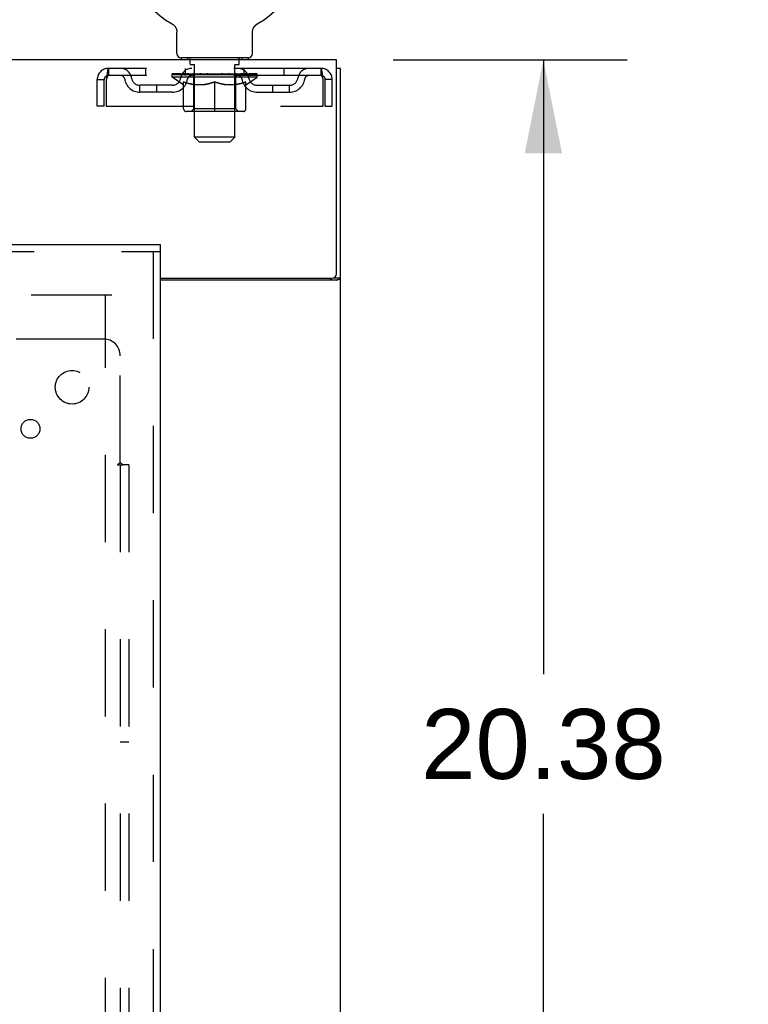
# Model space of a CAD drawing. Header units: inches. Extents: x 0 to 236, y 0 to 153.
# Tile 91 of 99: x 170 to 181, y 86 to 100. Entities that reach past the tile are written whole.
import ezdxf

# ---------------------------------------------------------------- set-up
doc = ezdxf.new("R2010")
doc.units = ezdxf.units.IN
doc.header["$LTSCALE"] = 12.986111
doc.header["$MEASUREMENT"] = 0
doc.linetypes.add('HIDDEN', pattern=[0.2, 0.1, -0.1])
doc.layers.get('0').update_dxf_attribs({"linetype": 'CONTINUOUS'})
for name, color, linetype in [('DEFAULT_2', 8, 'HIDDEN'), ('DIMENSIONS', 7, 'CONTINUOUS'), ('MAIN_DOOR_ASSEMBLY', 7, 'CONTINUOUS'), ('SUBPANELS', 7, 'CONTINUOUS')]:
    doc.layers.add(name, color=color, linetype=linetype)
doc.styles.get("Standard").update_dxf_attribs({"font": 'arial.ttf'})
doc.dimstyles.new('DIMSTYLE_1', dxfattribs={"dimtxt": 1.041667, "dimasz": 1.388889, "dimexe": 0.09, "dimexo": 0.07, "dimgap": 0.0375, "dimtad": 0, "dimtih": 1, "dimtoh": 1, "dimzin": 4, "dimdsep": 46, "dimtxsty": 'Standard', "dimblk": '_FILLED', "dimblk1": '_FILLED', "dimblk2": '_FILLED', "dimcen": 0.09, "dimadec": 3, "dimazin": 1, "dimtfac": 1, "dimtdec": 3, "dimtofl": 0, "dimtmove": 0, "dimatfit": 3, "dimldrblk": '_FILLED', "dimfxl": 0, "dimtolj": 1, "dimtzin": 4, "dimarcsym": 0})

# ---------------------------------------------------------------- blocks, each defined once
blk = doc.blocks.new('_FILLED')
at = {"color": 0, "linetype": 'ByBlock'}
blk.add_solid([(0, 0), (-1, 0.2), (-1, -0.2)], dxfattribs=at)
blk = doc.blocks.new('*D3')
at = {"layer": 'DIMENSIONS', "color": 2, "linetype": 'Continuous'}
for p, q in [((175.661, 99.742), (179.146, 99.742)), ((177.896, 99.742), (177.896, 90.596)), ((177.896, 79.367), (177.896, 88.513)), ((173.973, 79.367), (179.146, 79.367))]:
    blk.add_line(p, q, dxfattribs=at)
at = {"layer": 'DIMENSIONS', "color": 2, "linetype": 'Continuous', "xscale": 1.3888888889, "yscale": 1.3888888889, "zscale": 1.3888888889}
for p, rotation in [((177.896, 99.742), 90), ((177.896, 79.367), 270)]:
    blk.add_blockref('_FILLED', p, dxfattribs=dict(at, rotation=rotation))
at = {"layer": 'DIMENSIONS', "color": 2, "linetype": 'Continuous', "insert": (177.896, 90.075), "char_height": 1.0417, "width": 3.64002, "attachment_point": 2, "line_spacing_factor": 0.9}
blk.add_mtext('20.38', dxfattribs=at)
blk = doc.blocks.new('*D5')
at = {"layer": 'DIMENSIONS', "color": 2, "linetype": 'Continuous'}
for p, q in [((173.001, 74.074), (173.001, 71.581)), ((173.001, 72.831), (170.223, 72.831)), ((174.876, 72.831), (177.596, 72.831))]:
    blk.add_line(p, q, dxfattribs=at)
at = {"layer": 'DIMENSIONS', "color": 2, "linetype": 'Continuous', "xscale": 1.3888888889, "yscale": 1.3888888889, "zscale": 1.3888888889}
blk.add_blockref('_FILLED', (173.001, 72.831), dxfattribs=at)
at = {"layer": 'DIMENSIONS', "color": 2, "linetype": 'Continuous', "xscale": 1.3888888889, "yscale": 1.3888888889, "zscale": 1.3888888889, "rotation": 180}
blk.add_blockref('_FILLED', (174.876, 72.831), dxfattribs=at)
at = {"layer": 'DIMENSIONS', "color": 2, "linetype": 'Continuous', "insert": (178.117, 73.352), "char_height": 1.0417, "width": 2.8307, "attachment_point": 1, "line_spacing_factor": 0.9}
blk.add_mtext('1.88', dxfattribs=at)

msp = doc.modelspace()

# ---------------------------------------------------------------- linework, layer by layer
at = {"color": 7, "linetype": 'Continuous'}
for p, q in [((172.366, 100.28), (172.366, 100.28)), ((172.366, 100.28), (172.37, 100.277)), ((172.369, 100.278), (172.367, 100.279)), ((172.37, 100.277), (172.374, 100.275)), ((172.374, 100.275), (172.379, 100.272)), ((172.379, 100.272), (172.383, 100.269)), ((172.383, 100.269), (172.387, 100.265)), ((172.387, 100.266), (172.391, 100.262)), ((172.39, 100.262), (172.394, 100.259)), ((172.394, 100.259), (172.398, 100.255)), ((172.398, 100.255), (172.401, 100.251)), ((172.401, 100.252), (172.405, 100.248)), ((172.405, 100.248), (172.408, 100.244)), ((172.408, 100.244), (172.411, 100.24)), ((172.411, 100.24), (172.414, 100.236)), ((172.414, 100.236), (172.417, 100.231)), ((172.417, 100.231), (172.419, 100.227)), ((172.419, 100.227), (172.422, 100.222)), ((172.422, 100.223), (172.424, 100.218)), ((172.424, 100.218), (172.426, 100.213)), ((172.426, 100.213), (172.428, 100.209)), ((172.428, 100.209), (172.43, 100.204)), ((172.43, 100.204), (172.432, 100.199)), ((172.432, 100.199), (172.433, 100.194)), ((172.433, 100.194), (172.434, 100.189)), ((172.434, 100.189), (172.436, 100.184)), ((172.436, 100.185), (172.437, 100.179)), ((172.437, 100.18), (172.437, 100.174)), ((172.437, 100.174), (172.438, 100.169)), ((173.564, 100.169), (173.565, 100.174)), ((173.565, 100.174), (173.566, 100.18)), ((173.566, 100.179), (173.567, 100.185)), ((173.567, 100.184), (173.568, 100.189)), ((173.568, 100.189), (173.569, 100.194)), ((173.569, 100.194), (173.571, 100.199)), ((173.571, 100.199), (173.572, 100.204)), ((173.572, 100.204), (173.574, 100.209)), ((173.574, 100.209), (173.576, 100.213)), ((173.576, 100.213), (173.578, 100.218)), ((173.578, 100.218), (173.581, 100.223)), ((173.581, 100.222), (173.583, 100.227)), ((173.583, 100.227), (173.586, 100.231)), ((173.586, 100.231), (173.588, 100.236)), ((173.588, 100.236), (173.591, 100.24)), ((173.591, 100.24), (173.594, 100.244)), ((173.594, 100.244), (173.598, 100.248)), ((173.598, 100.248), (173.601, 100.252)), ((173.601, 100.251), (173.605, 100.255)), ((173.604, 100.255), (173.608, 100.259)), ((173.608, 100.259), (173.612, 100.262)), ((173.612, 100.262), (173.616, 100.266)), ((173.616, 100.265), (173.62, 100.269)), ((173.62, 100.269), (173.624, 100.272)), ((173.624, 100.272), (173.628, 100.275)), ((173.628, 100.275), (173.632, 100.277)), ((173.628, 100.275), (173.629, 100.275)), ((173.632, 100.277), (173.636, 100.28)), ((173.635, 100.279), (173.634, 100.278)), ((173.636, 100.28), (173.636, 100.28)), ((172.439, 100.159), (172.439, 100.155)), ((172.439, 99.841), (172.439, 100.155)), ((173.564, 100.164), (173.564, 100.169)), ((173.564, 99.841), (173.564, 100.155)), ((174.814, 99.742), (56.939, 99.742)), ((173.501, 99.772), (172.501, 99.772)), ((172.501, 99.772), (172.501, 99.742)), ((173.501, 99.772), (173.501, 99.742)), ((174.814, 96.554), (174.814, 99.742)), ((174.876, 99.617), (174.814, 99.617)), ((174.876, 9.867), (174.876, 99.617)), ((172.189, 96.492), (174.751, 96.492)), ((174.815, 96.461), (172.189, 96.461)), ((174.778, 96.498), (174.876, 96.498))]:
    msp.add_line(p, q, dxfattribs=at)
for points in [[(172.438, 100.169), (172.438, 100.164), (172.439, 100.159)], [(173.564, 100.155), (173.564, 100.159), (173.564, 100.164)], [(173.564, 100.155), (173.564, 100.159), (173.564, 100.164)], [(174.815, 96.461), (174.818, 96.462), (174.821, 96.464), (174.824, 96.466), (174.827, 96.467), (174.831, 96.469), (174.835, 96.471), (174.84, 96.472), (174.848, 96.476)], [(174.848, 96.476), (174.852, 96.477), (174.856, 96.479), (174.859, 96.48), (174.862, 96.482), (174.865, 96.484), (174.868, 96.485), (174.87, 96.487), (174.872, 96.489), (174.873, 96.491), (174.875, 96.492), (174.875, 96.494), (174.876, 96.496), (174.876, 96.498)]]:
    msp.add_lwpolyline(points, dxfattribs=at)
at = {"color": 3, "linetype": 'Continuous'}
for points in [[(174.721, 96.461), (174.72, 96.463), (174.72, 96.464), (174.721, 96.466), (174.721, 96.468), (174.722, 96.47), (174.722, 96.471), (174.724, 96.473), (174.725, 96.475), (174.727, 96.476), (174.728, 96.478), (174.73, 96.479), (174.732, 96.48), (174.734, 96.482)], [(174.734, 96.482), (174.739, 96.485), (174.741, 96.486), (174.743, 96.487), (174.745, 96.489), (174.747, 96.49), (174.748, 96.492)]]:
    msp.add_lwpolyline(points, dxfattribs=at)
at = {"color": 7, "linetype": 'Continuous'}
for centre, radius, start, end in [((173.001, 101.4), 1.288, 299.5053, 240.4947), ((172.508, 99.841), 0.069, 180, 265), ((173.495, 99.841), 0.069, 275, 360), ((174.751, 96.554), 0.0625, 270, 360)]:
    msp.add_arc(centre, radius, start, end, dxfattribs=at)
at = {"layer": 'DEFAULT_2', "color": 8, "linetype": 'HIDDEN'}
for p, q in [((172.373, 100.275), (172.374, 100.275)), ((172.598, 99.772), (172.598, 99.742)), ((172.636, 99.682), (172.636, 99.762)), ((173.366, 99.682), (173.366, 99.762)), ((173.404, 99.772), (173.404, 99.742)), ((174.584, 99.617), (171.418, 99.617)), ((171.418, 99.617), (171.418, 99.513)), ((171.97, 99.617), (171.97, 99.513)), ((172.564, 99.513), (172.564, 99.617)), ((172.706, 99.672), (172.646, 99.672)), ((172.701, 98.591), (172.701, 99.662)), ((173.356, 99.672), (173.296, 99.672)), ((173.301, 98.591), (173.301, 99.662)), ((173.439, 99.513), (173.439, 99.617)), ((174.032, 99.617), (174.032, 99.513)), ((174.584, 99.513), (174.584, 99.617)), ((171.251, 99.45), (171.355, 99.45)), ((171.251, 99.054), (171.251, 99.45)), ((171.355, 99.054), (171.355, 99.45)), ((171.385, 99.45), (171.385, 99.054)), ((174.584, 99.513), (171.418, 99.513)), ((172.368, 99.487), (172.368, 99.534)), ((173.634, 99.487), (172.368, 99.487)), ((172.527, 99.375), (172.368, 99.487)), ((172.377, 99.527), (172.377, 99.534)), ((172.386, 99.524), (172.386, 99.527)), ((172.386, 99.524), (173.616, 99.524)), ((172.395, 99.524), (172.395, 99.527)), ((172.396, 99.524), (172.396, 99.527)), ((172.406, 99.527), (172.406, 99.534)), ((172.422, 99.524), (172.422, 99.527)), ((172.424, 99.524), (172.424, 99.527)), ((172.453, 99.527), (172.453, 99.534)), ((172.467, 99.524), (172.467, 99.527)), ((172.47, 99.524), (172.47, 99.527)), ((172.674, 99.527), (172.473, 99.527)), ((172.516, 99.527), (172.516, 99.534)), ((172.517, 99.524), (172.517, 99.527)), ((172.518, 99.524), (172.518, 99.527)), ((172.521, 99.524), (172.521, 99.527)), ((172.528, 99.524), (172.528, 99.527)), ((172.528, 99.524), (172.528, 99.527)), ((172.532, 99.524), (172.532, 99.527)), ((172.535, 99.524), (172.535, 99.528)), ((172.539, 99.524), (172.539, 99.527)), ((172.554, 99.524), (172.554, 99.527)), ((172.572, 99.524), (172.572, 99.53)), ((172.572, 99.524), (172.572, 99.527)), ((172.593, 99.524), (172.593, 99.527)), ((172.593, 99.524), (172.593, 99.527)), ((172.594, 99.527), (172.594, 99.534)), ((172.604, 99.524), (172.604, 99.527)), ((172.608, 99.524), (172.608, 99.527)), ((172.617, 99.524), (172.617, 99.527)), ((172.628, 99.524), (172.628, 99.531)), ((172.644, 99.524), (172.644, 99.527)), ((172.647, 99.524), (172.647, 99.527)), ((172.674, 99.524), (172.674, 99.527)), ((172.741, 99.527), (172.679, 99.527)), ((172.684, 99.527), (172.684, 99.534)), ((172.688, 99.015), (172.688, 99.484)), ((172.691, 99.524), (172.691, 99.527)), ((172.696, 99.524), (172.696, 99.527)), ((172.702, 99.524), (172.702, 99.532)), ((172.706, 99.524), (172.706, 99.527)), ((172.717, 99.524), (172.717, 99.527)), ((172.741, 99.524), (172.741, 99.527)), ((172.816, 99.527), (172.757, 99.527)), ((172.777, 99.524), (172.777, 99.527)), ((172.785, 99.527), (172.785, 99.534)), ((172.788, 99.524), (172.788, 99.527)), ((172.791, 99.524), (172.791, 99.533)), ((172.793, 99.524), (172.793, 99.527)), ((172.801, 99.524), (172.801, 99.527)), ((172.816, 99.524), (172.816, 99.527)), ((172.897, 99.527), (172.842, 99.527)), ((172.855, 99.524), (172.855, 99.527)), ((172.887, 99.527), (172.964, 99.532)), ((172.892, 99.534), (172.891, 99.534)), ((172.891, 99.527), (172.891, 99.534)), ((172.892, 99.527), (172.892, 99.534)), ((172.892, 99.524), (172.892, 99.527)), ((172.896, 99.524), (172.896, 99.527)), ((172.897, 99.524), (172.897, 99.527)), ((172.897, 99.524), (172.897, 99.527)), ((172.932, 99.527), (172.997, 99.527)), ((172.938, 99.524), (172.938, 99.527)), ((172.943, 99.527), (172.943, 99.53)), ((172.964, 99.527), (172.964, 99.532)), ((172.98, 99.524), (172.98, 99.527)), ((172.999, 99.527), (172.998, 99.527)), ((172.998, 99.524), (172.998, 99.527)), ((172.999, 99.524), (172.999, 99.527)), ((173.001, 99.534), (173.116, 99.527)), ((173.001, 99.527), (173.001, 99.534)), ((173.004, 99.524), (173.004, 99.527)), ((173.004, 99.524), (173.004, 99.527)), ((173.004, 99.527), (173.004, 99.527)), ((173.022, 99.527), (173.07, 99.527)), ((173.022, 99.524), (173.022, 99.527)), ((173.065, 99.524), (173.065, 99.527)), ((173.105, 99.524), (173.105, 99.527)), ((173.106, 99.527), (173.16, 99.527)), ((173.106, 99.524), (173.106, 99.527)), ((173.107, 99.524), (173.107, 99.527)), ((173.111, 99.534), (173.111, 99.534)), ((173.111, 99.527), (173.111, 99.534)), ((173.111, 99.527), (173.111, 99.534)), ((173.111, 99.524), (173.111, 99.527)), ((173.147, 99.524), (173.147, 99.527)), ((173.186, 99.527), (173.245, 99.527)), ((173.186, 99.524), (173.186, 99.527)), ((173.201, 99.524), (173.201, 99.527)), ((173.209, 99.524), (173.209, 99.527)), ((173.212, 99.524), (173.212, 99.533)), ((173.214, 99.524), (173.214, 99.527)), ((173.218, 99.527), (173.218, 99.534)), ((173.225, 99.524), (173.225, 99.527)), ((173.261, 99.527), (173.323, 99.527)), ((173.261, 99.524), (173.261, 99.527)), ((173.285, 99.524), (173.285, 99.527)), ((173.296, 99.524), (173.296, 99.527)), ((173.3, 99.524), (173.3, 99.532)), ((173.306, 99.524), (173.306, 99.527)), ((173.311, 99.524), (173.311, 99.527)), ((173.314, 99.015), (173.314, 99.484)), ((173.318, 99.527), (173.318, 99.534)), ((173.328, 99.527), (173.529, 99.527)), ((173.328, 99.524), (173.328, 99.527)), ((173.355, 99.524), (173.355, 99.527)), ((173.358, 99.524), (173.358, 99.527)), ((173.374, 99.524), (173.374, 99.531)), ((173.385, 99.524), (173.385, 99.527)), ((173.394, 99.524), (173.394, 99.527)), ((173.399, 99.524), (173.399, 99.527)), ((173.408, 99.527), (173.408, 99.534)), ((173.41, 99.524), (173.41, 99.527)), ((173.41, 99.524), (173.41, 99.527)), ((173.43, 99.524), (173.43, 99.53)), ((173.43, 99.524), (173.43, 99.527)), ((173.449, 99.524), (173.449, 99.527)), ((173.463, 99.524), (173.463, 99.527)), ((173.467, 99.524), (173.467, 99.528)), ((173.47, 99.524), (173.47, 99.527)), ((173.474, 99.524), (173.474, 99.527)), ((173.474, 99.524), (173.474, 99.527)), ((173.475, 99.375), (173.634, 99.487)), ((173.481, 99.524), (173.481, 99.527)), ((173.484, 99.524), (173.484, 99.527)), ((173.485, 99.524), (173.485, 99.527)), ((173.486, 99.527), (173.486, 99.534)), ((173.532, 99.524), (173.532, 99.527)), ((173.535, 99.524), (173.535, 99.527)), ((173.55, 99.527), (173.55, 99.534)), ((173.578, 99.524), (173.578, 99.527)), ((173.58, 99.524), (173.58, 99.527)), ((173.596, 99.527), (173.596, 99.534)), ((173.606, 99.524), (173.606, 99.527)), ((173.607, 99.524), (173.607, 99.527)), ((173.616, 99.524), (173.616, 99.527)), ((173.625, 99.527), (173.625, 99.534)), ((173.634, 99.487), (173.634, 99.534)), ((174.617, 99.054), (174.617, 99.45)), ((174.751, 99.45), (174.647, 99.45)), ((174.647, 99.054), (174.647, 99.45)), ((174.751, 99.054), (174.751, 99.45)), ((172.37, 99.366), (171.887, 99.366)), ((171.887, 99.262), (171.887, 99.366)), ((172.137, 99.262), (172.137, 99.366)), ((172.527, 99.375), (172.538, 99.375)), ((172.538, 99.013), (172.538, 99.419)), ((172.68, 99.375), (172.86, 99.375)), ((173.001, 98.975), (173.001, 99.419)), ((173.142, 99.375), (173.322, 99.375)), ((173.465, 99.013), (173.465, 99.419)), ((173.465, 99.375), (173.475, 99.375)), ((173.633, 99.366), (174.116, 99.366)), ((173.866, 99.262), (173.866, 99.366)), ((174.116, 99.262), (174.116, 99.366)), ((172.37, 99.262), (171.887, 99.262)), ((173.633, 99.262), (174.116, 99.262)), ((171.355, 99.054), (171.251, 99.054)), ((171.385, 99.054), (174.617, 99.054)), ((172.688, 99.015), (172.649, 98.975)), ((173.314, 99.015), (172.688, 99.015)), ((173.314, 99.015), (173.354, 98.975)), ((174.647, 99.054), (174.751, 99.054)), ((173.428, 98.975), (172.575, 98.975)), ((173.301, 98.591), (172.701, 98.591)), ((172.77, 98.522), (172.701, 98.591)), ((173.232, 98.522), (173.301, 98.591)), ((172.77, 98.522), (173.232, 98.522)), ((136.501, 96.242), (171.47, 96.242)), ((171.376, 17.242), (171.376, 96.242))]:
    msp.add_line(p, q, dxfattribs=at)
for points in [[(171.418, 99.617), (171.416, 99.616), (171.413, 99.613), (171.411, 99.607), (171.409, 99.6), (171.406, 99.591), (171.404, 99.58), (171.402, 99.568), (171.399, 99.554), (171.397, 99.539), (171.395, 99.522), (171.392, 99.505), (171.39, 99.487), (171.387, 99.468), (171.385, 99.45)], [(174.617, 99.45), (174.615, 99.468), (174.612, 99.487), (174.61, 99.505), (174.608, 99.522), (174.605, 99.539), (174.603, 99.554), (174.601, 99.568), (174.598, 99.58), (174.596, 99.591), (174.594, 99.6), (174.591, 99.607), (174.589, 99.613), (174.586, 99.616), (174.584, 99.617)], [(171.418, 99.513), (171.416, 99.512), (171.413, 99.511), (171.411, 99.509), (171.409, 99.507), (171.406, 99.503), (171.404, 99.499), (171.402, 99.494), (171.399, 99.489), (171.397, 99.483), (171.395, 99.477), (171.392, 99.471), (171.39, 99.464), (171.387, 99.457), (171.385, 99.45)], [(174.617, 99.45), (174.615, 99.457), (174.612, 99.464), (174.61, 99.471), (174.608, 99.477), (174.605, 99.483), (174.603, 99.489), (174.601, 99.494), (174.598, 99.499), (174.596, 99.503), (174.594, 99.507), (174.591, 99.509), (174.589, 99.511), (174.586, 99.512), (174.584, 99.513)], [(172.688, 99.375), (172.663, 99.38), (172.638, 99.386), (172.613, 99.392), (172.588, 99.4), (172.563, 99.409), (172.538, 99.419)], [(172.538, 99.418), (172.562, 99.408), (172.586, 99.4), (172.61, 99.392), (172.633, 99.386), (172.657, 99.38), (172.68, 99.375)], [(173.001, 99.419), (172.975, 99.409), (172.95, 99.4), (172.924, 99.392), (172.9, 99.386), (172.875, 99.38), (172.85, 99.375)], [(172.86, 99.375), (172.883, 99.38), (172.906, 99.386), (172.93, 99.392), (172.953, 99.4), (172.977, 99.408), (173.001, 99.418)], [(173.152, 99.375), (173.127, 99.38), (173.102, 99.386), (173.077, 99.393), (173.052, 99.4), (173.027, 99.409), (173.001, 99.419)], [(173.001, 99.418), (173.025, 99.408), (173.049, 99.4), (173.073, 99.392), (173.096, 99.386), (173.119, 99.38), (173.142, 99.375)], [(173.465, 99.419), (173.439, 99.409), (173.413, 99.4), (173.388, 99.392), (173.364, 99.386), (173.339, 99.38), (173.315, 99.375)], [(173.322, 99.375), (173.346, 99.38), (173.369, 99.386), (173.393, 99.392), (173.416, 99.4), (173.44, 99.408), (173.465, 99.418)]]:
    msp.add_lwpolyline(points, dxfattribs=at)
for centre, radius, start, end in [((172.508, 99.841), 0.069, 265, 270), ((172.626, 99.762), 0.01, 0, 90), ((173.376, 99.762), 0.01, 90, 180), ((173.495, 99.841), 0.069, 270, 275), ((171.418, 99.45), 0.167, 90, 180), ((171.597, 99.45), 0.167, 8.0716, 90), ((172.659, 99.45), 0.167, 90, 171.9284), ((172.646, 99.682), 0.01, 180, 270), ((172.691, 99.662), 0.01, 0, 90), ((173.311, 99.662), 0.01, 90, 180), ((173.344, 99.45), 0.167, 8.0716, 90), ((173.356, 99.682), 0.01, 270, 360), ((174.405, 99.45), 0.167, 90, 171.9284), ((174.584, 99.45), 0.167, 0, 90), ((171.418, 99.45), 0.063, 90, 180), ((171.598, 99.45), 0.0625, 7.9863, 90), ((171.887, 99.491), 0.229, 187.9863, 270), ((171.887, 99.491), 0.125, 188.0716, 270), ((172.37, 99.491), 0.125, 270, 351.9284), ((172.37, 99.491), 0.229, 270, 352.0137), ((172.658, 99.45), 0.0625, 90, 172.0137), ((172.649, 99.484), 0.0398, 0, 90), ((173.354, 99.484), 0.0398, 90, 180), ((173.344, 99.45), 0.0625, 7.9863, 90), ((173.633, 99.491), 0.229, 187.9863, 270), ((173.633, 99.491), 0.125, 188.0716, 270), ((174.116, 99.491), 0.125, 270, 351.9284), ((174.116, 99.491), 0.229, 270, 352.0137), ((174.404, 99.45), 0.0625, 90, 172.0137), ((174.584, 99.45), 0.063, 0, 90), ((172.575, 99.013), 0.0371, 180, 270), ((173.428, 99.013), 0.0371, 270, 360)]:
    msp.add_arc(centre, radius, start, end, dxfattribs=at)
for centre, major_axis, ratio, start_param, end_param in [((173.001, 99.534), (0.633, 0.007), 0.05963, 2.96643, 3.140963), ((172.348, 99.522), (0.198, 0), 0.060556, 0.430652, 1.470503), ((173.001, 99.534), (0.633, 0), 0.060556, -3.141593, -2.96706), ((172.348, 99.515), (0.198, 0.002), 0.05963, 1.376596, 1.469874), ((173.001, 99.534), (0.633, 0.013), 0.05688, 2.791345, 2.965878), ((172.324, 99.522), (0.198, 0.002), 0.05963, 0.25549, 1.295341), ((172.392, 99.522), (0.198, -0.002), 0.05963, 0.605815, 1.645666), ((173.001, 99.534), (0.633, -0.007), 0.05963, -2.96643, -2.791898), ((172.392, 99.515), (0.198, 0), 0.060556, 1.551758, 1.645036), ((172.324, 99.515), (0.198, 0.004), 0.05688, 1.20151, 1.294789), ((172.393, 99.517), (0.164, 0.002), 0.05963, 1.065228, 1.614276), ((172.374, 99.517), (0.164, 0.003), 0.05688, 0.890143, 1.43919), ((172.432, 99.517), (0.164, 0), 0.060556, 1.240391, 1.789438), ((173.001, 99.534), (0.633, 0.019), 0.052395, 2.616403, 2.790936), ((172.32, 99.522), (0.198, 0.004), 0.05688, 0.080405, 1.120256), ((172.455, 99.522), (0.198, -0.004), 0.05688, 0.7809, 1.820751), ((173.001, 99.534), (0.633, -0.013), 0.05688, -2.791345, -2.616812), ((172.455, 99.515), (0.198, -0.002), 0.05963, 1.72692, 1.820198), ((172.32, 99.515), (0.198, 0.006), 0.052395, 1.026568, 1.119847), ((172.373, 99.517), (0.164, 0.005), 0.052395, 0.715201, 1.264248), ((172.487, 99.517), (0.164, -0.002), 0.05963, 1.415553, 1.9646), ((173.001, 99.534), (0.633, 0.025), 0.046319, 2.441654, 2.616187), ((172.534, 99.522), (0.198, -0.006), 0.052395, 0.955842, 1.995693), ((173.001, 99.534), (0.633, -0.019), 0.052395, -2.616403, -2.44187), ((172.337, 99.522), (0.198, 0.006), 0.052395, -0.094537, 0.945314), ((172.534, 99.515), (0.198, -0.004), 0.05688, 1.902006, 1.995284), ((172.337, 99.515), (0.198, 0.008), 0.046319, 0.851819, 0.945098), ((172.391, 99.517), (0.164, 0.006), 0.046319, 0.540452, 1.089499), ((172.558, 99.517), (0.164, -0.003), 0.05688, 1.590638, 2.139686), ((173.001, 99.534), (0.633, 0.029), 0.038841, 2.267123, 2.441656), ((172.628, 99.522), (0.198, -0.008), 0.046319, 1.130591, 2.170442), ((172.374, 99.522), (0.198, 0.008), 0.046319, -0.269286, 0.770565), ((173.001, 99.534), (0.633, -0.025), 0.046319, -2.441654, -2.267121), ((172.628, 99.515), (0.198, -0.006), 0.052395, 2.076947, 2.170226), ((172.374, 99.515), (0.198, 0.009), 0.038841, 0.677289, 0.770567), ((172.428, 99.517), (0.164, 0.008), 0.038841, 0.365921, 0.914969), ((172.643, 99.517), (0.164, -0.005), 0.052395, 1.76558, 2.314627), ((173.001, 99.534), (0.633, 0.033), 0.030195, 2.09281, 2.267343), ((172.732, 99.522), (0.198, -0.009), 0.038841, 1.305122, 2.344973), ((172.43, 99.522), (0.198, 0.009), 0.038841, -0.443817, 0.596034), ((173.001, 99.534), (0.633, -0.029), 0.038841, -2.267123, -2.092591), ((172.732, 99.515), (0.198, -0.008), 0.046319, 2.251696, 2.344975), ((172.43, 99.515), (0.198, 0.01), 0.030195, 0.502975, 0.596254), ((172.483, 99.517), (0.164, 0.009), 0.030195, 0.191608, 0.740655), ((172.738, 99.517), (0.164, -0.006), 0.046319, 1.940329, 2.489376), ((172.504, 99.522), (0.198, 0.01), 0.030195, -0.61813, 0.421721), ((173.001, 99.534), (0.633, 0.036), 0.020645, 1.918687, 2.09322), ((172.845, 99.522), (0.198, -0.01), 0.030195, 1.479435, 2.519286), ((173.001, 99.534), (0.633, -0.033), 0.030195, -2.09281, -1.918277), ((172.845, 99.515), (0.198, -0.009), 0.038841, 2.426227, 2.519505), ((172.504, 99.515), (0.198, 0.011), 0.020645, 0.328852, 0.422131), ((172.553, 99.517), (0.164, 0.009), 0.020645, 0.017485, 0.566532), ((172.842, 99.517), (0.164, -0.008), 0.038841, 2.11486, 2.663907), ((172.592, 99.522), (0.198, 0.011), 0.020645, -0.792253, 0.247598), ((173.001, 99.534), (0.633, 0.038), 0.010478, 1.744704, 1.919237), ((172.963, 99.522), (0.198, -0.011), 0.020645, 1.653558, 2.693409), ((173.001, 99.534), (0.633, -0.036), 0.020645, -1.918687, -1.744154), ((172.963, 99.515), (0.198, -0.01), 0.030195, 2.60054, 2.693819), ((172.592, 99.515), (0.198, 0.012), 0.010478, 0.154869, 0.248148), ((172.636, 99.517), (0.164, 0.01), 0.010478, 6.126688, 6.675735), ((172.95, 99.517), (0.164, -0.009), 0.030195, 2.289173, 2.83822), ((172.694, 99.522), (0.198, 0.012), 0.010478, -0.966236, -0.000846), ((173.082, 99.522), (0.198, -0.012), 0.010478, 1.827541, 2.867392), ((173.001, 99.534), (0.633, -0.038), 0.010478, -1.744704, -1.570171), ((173.082, 99.515), (0.198, -0.011), 0.020645, 2.774664, 2.867942), ((173.06, 99.517), (0.164, -0.009), 0.020645, 2.463296, 3.012344), ((172.92, 99.522), (0.198, 0.012), 0.010478, 0.274201, 1.314052), ((172.834, 99.517), (0.164, 0.01), 0.010478, -0.000298, 0.504314), ((172.804, 99.515), (0.198, 0.012), 0.010478, 0.192946, 0.399283), ((173.001, 99.534), (0.633, 0.038), 0.010478, -1.578586, -1.396888), ((173.198, 99.515), (0.198, -0.012), 0.010478, 2.948646, 3.041925), ((173.168, 99.517), (0.164, -0.01), 0.010478, 2.637279, 3.142076), ((173.039, 99.522), (0.198, 0.011), 0.020645, 0.448184, 1.488034), ((172.942, 99.517), (0.164, 0.009), 0.020645, 0.129249, 0.678296), ((172.92, 99.515), (0.198, 0.011), 0.020645, 0.273651, 0.366929), ((173.001, 99.534), (0.633, 0.036), 0.020645, -1.397439, -1.222906), ((173.309, 99.522), (0.198, -0.012), 0.010478, -3.140747, -2.175357), ((173.001, 99.534), (0.633, -0.038), 0.010478, 1.222355, 1.396888), ((173.157, 99.522), (0.198, 0.01), 0.030195, 0.622307, 1.662158), ((173.052, 99.517), (0.164, 0.009), 0.030195, 0.303372, 0.852419), ((173.366, 99.517), (0.164, -0.01), 0.010478, 2.749043, 3.29809), ((173.41, 99.522), (0.198, -0.011), 0.020645, 2.893995, 3.933846), ((173.039, 99.515), (0.198, 0.01), 0.030195, 0.447774, 0.541052), ((173.41, 99.515), (0.198, -0.012), 0.010478, 2.893445, 2.986723), ((173.001, 99.534), (0.633, 0.033), 0.030195, -1.223315, -1.048783), ((173.001, 99.534), (0.633, -0.036), 0.020645, 1.048373, 1.222906), ((173.27, 99.522), (0.198, 0.009), 0.038841, 0.79662, 1.836471), ((173.161, 99.517), (0.164, 0.008), 0.038841, 0.477686, 1.026733), ((173.449, 99.517), (0.164, -0.009), 0.020645, 2.57506, 3.124108), ((173.498, 99.522), (0.198, -0.01), 0.030195, 2.719872, 3.759723), ((173.375, 99.522), (0.198, 0.008), 0.046319, 0.971151, 2.011002), ((173.157, 99.515), (0.198, 0.009), 0.038841, 0.622087, 0.715366), ((173.498, 99.515), (0.198, -0.011), 0.020645, 2.719462, 2.812741), ((173.001, 99.534), (0.633, 0.029), 0.038841, -1.049002, -0.874469), ((173.001, 99.534), (0.633, -0.033), 0.030195, 0.87425, 1.048783), ((173.264, 99.517), (0.164, 0.006), 0.046319, 0.652216, 1.201263), ((173.468, 99.522), (0.198, 0.006), 0.052395, 1.1459, 2.185751), ((173.52, 99.517), (0.164, -0.009), 0.030195, 2.400937, 2.949985), ((173.572, 99.522), (0.198, -0.009), 0.038841, 2.545558, 3.585409), ((173.359, 99.517), (0.164, 0.005), 0.052395, 0.826965, 1.376012), ((173.27, 99.515), (0.198, 0.008), 0.046319, 0.796618, 0.889896), ((173.572, 99.515), (0.198, -0.01), 0.030195, 2.545339, 2.638617), ((173.547, 99.522), (0.198, 0.004), 0.05688, 1.320842, 2.360692), ((173.001, 99.534), (0.633, 0.025), 0.046319, -0.874471, -0.699939), ((173.001, 99.534), (0.633, -0.029), 0.038841, 0.699936, 0.874469), ((173.628, 99.522), (0.198, -0.008), 0.046319, 2.371028, 3.410879), ((173.574, 99.517), (0.164, -0.008), 0.038841, 2.226624, 2.775671), ((173.61, 99.522), (0.198, 0.002), 0.05963, 1.495927, 2.535778), ((173.444, 99.517), (0.164, 0.003), 0.05688, 1.001907, 1.550954), ((173.665, 99.522), (0.198, -0.006), 0.052395, 2.196279, 3.23613), ((173.611, 99.517), (0.164, -0.006), 0.046319, 2.052093, 2.601141), ((173.375, 99.515), (0.198, 0.006), 0.052395, 0.971367, 1.064645), ((173.654, 99.522), (0.198, 0), 0.060556, 1.671089, 2.71094), ((173.628, 99.515), (0.198, -0.009), 0.038841, 2.371026, 2.464304), ((173.682, 99.522), (0.198, -0.004), 0.05688, 2.021337, 3.061188), ((173.001, 99.534), (0.633, 0.019), 0.052395, -0.699723, -0.52519), ((173.001, 99.534), (0.633, -0.025), 0.046319, 0.525406, 0.699939), ((173.679, 99.522), (0.198, -0.002), 0.05963, 1.846251, 2.886102), ((173.515, 99.517), (0.164, 0.002), 0.05963, 1.176993, 1.72604), ((173.629, 99.517), (0.164, -0.005), 0.052395, 1.877344, 2.426392), ((173.571, 99.517), (0.164, 0), 0.060556, 1.352155, 1.901202), ((173.629, 99.517), (0.164, -0.003), 0.05688, 1.702402, 2.25145), ((173.609, 99.517), (0.164, -0.002), 0.05963, 1.527317, 2.076364), ((173.468, 99.515), (0.198, 0.004), 0.05688, 1.146309, 1.239587), ((173.665, 99.515), (0.198, -0.008), 0.046319, 2.196495, 2.289773), ((173.001, 99.534), (0.633, 0.013), 0.05688, -0.524781, -0.350248), ((173.001, 99.534), (0.633, -0.019), 0.052395, 0.350657, 0.52519), ((173.547, 99.515), (0.198, 0.002), 0.05963, 1.321394, 1.414673), ((173.682, 99.515), (0.198, -0.006), 0.052395, 2.021746, 2.115024), ((173.001, 99.534), (0.633, 0.007), 0.05963, -0.349695, -0.175162), ((173.001, 99.534), (0.633, -0.013), 0.05688, 0.175715, 0.350248), ((173.61, 99.515), (0.198, 0), 0.060556, 1.496556, 1.589835), ((173.679, 99.515), (0.198, -0.004), 0.05688, 1.846804, 1.940083), ((173.654, 99.515), (0.198, -0.002), 0.05963, 1.671719, 1.764997), ((173.001, 99.534), (0.633, 0), 0.060556, -0.174533, 0), ((173.001, 99.534), (0.633, -0.007), 0.05963, 0.000629, 0.175162)]:
    msp.add_ellipse(centre, major_axis=major_axis, ratio=ratio, start_param=start_param, end_param=end_param, dxfattribs=at)
at = {"layer": 'MAIN_DOOR_ASSEMBLY', "color": 3, "linetype": 'Continuous'}
for p, q in [((135.251, 96.992), (172.189, 96.992)), ((172.189, 96.888), (172.189, 16.596))]:
    msp.add_line(p, q, dxfattribs=at)
at = {"layer": 'MAIN_DOOR_ASSEMBLY', "color": 7, "linetype": 'Continuous'}
msp.add_line((172.189, 96.992), (172.189, 96.888), dxfattribs=at)
at = {"layer": 'MAIN_DOOR_ASSEMBLY', "color": 8, "linetype": 'HIDDEN'}
for p, q in [((135.251, 96.888), (172.189, 96.888)), ((172.085, 96.888), (172.085, 16.596))]:
    msp.add_line(p, q, dxfattribs=at)
at = {"layer": 'SUBPANELS', "color": 8, "linetype": 'HIDDEN'}
for p, q in [((171.345, 95.586), (169.755, 95.586)), ((171.595, 93.746), (171.595, 95.336)), ((171.614, 93.728), (171.607, 93.734)), ((171.554, 93.711), (171.633, 93.711)), ((171.595, 93.711), (171.595, 19.773)), ((171.72, 93.711), (171.633, 93.711)), ((171.72, 93.711), (171.72, 19.773)), ((171.595, 89.586), (171.72, 89.586))]:
    msp.add_line(p, q, dxfattribs=at)
for points in [[(171.554, 93.711), (171.555, 93.712), (171.555, 93.714), (171.556, 93.716), (171.557, 93.717), (171.558, 93.719), (171.56, 93.72), (171.561, 93.722), (171.562, 93.723), (171.564, 93.725), (171.566, 93.726), (171.567, 93.728), (171.569, 93.729), (171.571, 93.73), (171.573, 93.732), (171.576, 93.733)], [(171.576, 93.733), (171.58, 93.736), (171.583, 93.737), (171.585, 93.739), (171.587, 93.74), (171.589, 93.742), (171.591, 93.743), (171.593, 93.744), (171.595, 93.746)], [(171.607, 93.734), (171.605, 93.736), (171.603, 93.738), (171.602, 93.74), (171.6, 93.741), (171.598, 93.743), (171.596, 93.744), (171.595, 93.746)], [(171.633, 93.711), (171.631, 93.712), (171.629, 93.714), (171.627, 93.715), (171.625, 93.717), (171.623, 93.718), (171.621, 93.72), (171.62, 93.721), (171.618, 93.723), (171.617, 93.725), (171.615, 93.726), (171.614, 93.728)]]:
    msp.add_lwpolyline(points, dxfattribs=at)
for centre, radius in [((170.876, 94.867), 0.25), ((170.257, 94.248), 0.141)]:
    msp.add_circle(centre, radius, dxfattribs=at)
msp.add_arc((171.345, 95.336), 0.25, 0, 90, dxfattribs=at)

# ---------------------------------------------------------------- dimensions: what is measured, and where the dimension line sits
at = {"layer": 'DIMENSIONS', "color": 2, "linetype": 'Continuous'}
for base, p1, p2, angle, picture, middle in [((177.896302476, 79.366763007), (175.590849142, 99.741763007), (173.903349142, 79.366763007), 270, '*D3', (177.880539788, 89.548451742)), ((173.00112692, 72.831363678), (174.87612692, 96.460513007), (173.00112692, 71.511363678), 180, '*D5', (179.575714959, 72.825555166))]:
    dim = msp.add_linear_dim(base=base, p1=p1, p2=p2, angle=angle, dimstyle='DIMSTYLE_1', dxfattribs=at)
    dim.commit()
    dim.dimension.update_dxf_attribs({"geometry": picture, "text_midpoint": middle, "dimtype": 160})

doc.saveas('drawing.dxf')
